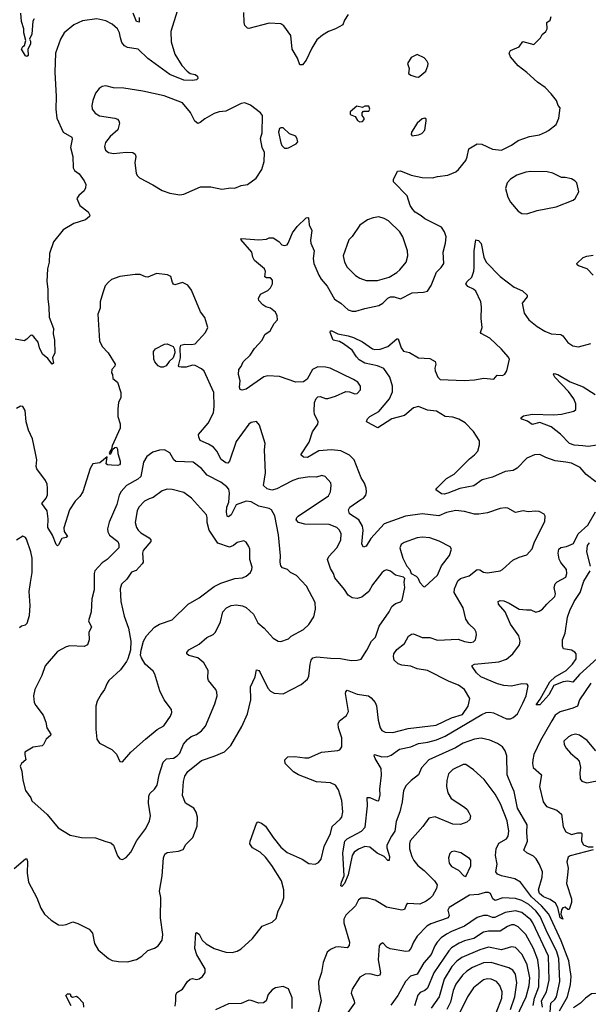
# Model space of a CAD drawing. Extents: x 2057697 to 2160550, y 827490 to 1016834.
# Tile 205 of 256: x 2066210 to 2070666, y 920447 to 928167. Entities that reach past the tile are written whole.
import ezdxf

# ---------------------------------------------------------------- set-up
doc = ezdxf.new("R2010")
doc.units = 0

msp = doc.modelspace()

# ---------------------------------------------------------------- linework, layer by layer
at = {"layer": '0CON20XD'}
for points in [[(2067444.2, 928235), (2067393.1, 928075), (2067396.5, 927995), (2067425, 927898), (2067479.4, 927809.4), (2067523, 927763), (2067546.5, 927746.5), (2067585, 927737.7), (2067604.4, 927725), (2067605.5, 927705), (2067595, 927696.7), (2067565, 927689.6), (2067495, 927692.4), (2067385, 927736.6), (2067212.6, 927862.6), (2067137, 927937), (2067055, 927950), (2067031.6, 927961.6), (2067008.9, 927988.9), (2066998.5, 928025), (2066992.5, 928065), (2066975, 928096), (2066935, 928132), (2066885, 928158.8), (2066815, 928174), (2066702.1, 928157.9), (2066633.4, 928126.6), (2066558, 928065), (2066529.2, 928015), (2066489.2, 927905), (2066485.6, 927755), (2066495.7, 927565), (2066492.5, 927465), (2066500.6, 927395), (2066550, 927285), (2066618, 927245), (2066621.7, 927231.7), (2066608.6, 927165), (2066625.7, 927095), (2066627.5, 927005), (2066638.8, 926985), (2066675, 926958.8), (2066716.2, 926905), (2066728.8, 926875), (2066725, 926850), (2066714.1, 926825.9), (2066672.3, 926787.7), (2066657.5, 926765), (2066680.8, 926710.8), (2066745, 926660), (2066760, 926635), (2066757.5, 926625), (2066725, 926598.8), (2066635, 926568.8), (2066551.4, 926518.6), (2066475, 926426.7), (2066444.3, 926335), (2066441.1, 926265), (2066426.9, 926215), (2066422.2, 926115), (2066431.4, 926055), (2066429.4, 925975), (2066438.6, 925915), (2066441.4, 925835), (2066474.2, 925745), (2066472.9, 925705), (2066482, 925655), (2066483.8, 925555), (2066467.5, 925515), (2066475.8, 925474.2), (2066465, 925467.5), (2066430, 925510), (2066388.8, 925545), (2066364.2, 925595), (2066355, 925637.5), (2066321.7, 925681.7), (2066305, 925692.5), (2066295, 925690), (2066265, 925661.2), (2066245, 925650), (2066175, 925661.2)], [(2066323.8, 928175), (2066313.8, 928155), (2066304.2, 928055), (2066287.5, 928015), (2066295, 928000), (2066295.6, 927975), (2066273.3, 927935), (2066275, 927887.5), (2066265, 927878.8), (2066255, 927884), (2066224, 927935), (2066233.9, 927956.1), (2066246.2, 927963.8), (2066257.5, 928005), (2066243.3, 928065), (2066243.3, 928095), (2066223.4, 928153.4), (2066217.5, 928217.5)], [(2067145.8, 928184.2), (2067145, 928147.5), (2067125, 928153.8), (2067098.3, 928218.3)], [(2070015, 924340), (2069975, 924334), (2069875, 924301.4), (2069809.1, 924290.9), (2069775, 924289.4), (2069695, 924312.2), (2069628, 924318), (2069555, 924303.8), (2069495, 924277.1), (2069365, 924293.5), (2069234.3, 924275.7), (2069064.8, 924215.2), (2068961.3, 924098.7), (2068925, 924040), (2068905, 924031.2), (2068892.2, 924055), (2068902.1, 924165), (2068896.7, 924196.7), (2068866.9, 924246.9), (2068795, 924294), (2068786, 924325), (2068796.7, 924345), (2068883.8, 924405), (2068903.4, 924416.6), (2068921.7, 924438.3), (2068928.6, 924465), (2068925.7, 924495), (2068912.6, 924532.6), (2068886.9, 924575), (2068831.2, 924715), (2068795, 924752), (2068727.2, 924787.2), (2068653.9, 924793.9), (2068554.2, 924785.8), (2068465, 924735.7), (2068435, 924736.7), (2068414.2, 924755), (2068479.5, 924855), (2068505, 924936.7), (2068546, 924995), (2068548, 925015), (2068520, 925075), (2068518, 925095), (2068520, 925165), (2068532.7, 925197.3), (2068545, 925210), (2068565, 925213.8), (2068605, 925196.2), (2068625, 925196.2), (2068685, 925216), (2068765, 925252.5), (2068795, 925250), (2068835, 925234), (2068855, 925236.2), (2068881.2, 925265), (2068880, 925295), (2068860, 925325), (2068825.6, 925345.6), (2068643.3, 925435), (2068605, 925443.1), (2068545, 925444.3), (2068505, 925424), (2068462.5, 925347.5), (2068435, 925328), (2068375, 925324.3), (2068245, 925370.8), (2068155, 925374.3), (2068123.6, 925366.4), (2067985, 925270.8), (2067953.6, 925263.6), (2067936.7, 925266.7), (2067932.5, 925285), (2067938, 925335), (2067924.2, 925384.2), (2067926.7, 925425), (2067945, 925447.5), (2067962, 925485), (2068015, 925536), (2068050.9, 925589.1), (2068111.2, 925655), (2068131.7, 925698.3), (2068172.3, 925727.7), (2068204.2, 925785.8), (2068228.8, 925815), (2068227.5, 925845), (2068214, 925875), (2068174.3, 925904.3), (2068137.5, 925915), (2068115, 925931.2), (2068083.8, 925965), (2068081.7, 925981.7), (2068096, 926015), (2068153.8, 926045), (2068176, 926065), (2068190, 926095), (2068192, 926125), (2068175, 926143.8), (2068143.6, 926143.6), (2068131.2, 926151.2), (2068136.4, 926193.6), (2068128.8, 926215), (2068049.7, 926279.7), (2068037.5, 926305), (2068030, 926345), (2067943.3, 926445), (2067947.5, 926452.5), (2068085, 926440), (2068145, 926446.2), (2068165, 926456.2), (2068195, 926456.2), (2068239.3, 926429.3), (2068265, 926403.3), (2068285, 926396.7), (2068305, 926403.3), (2068313.3, 926415), (2068348.8, 926495), (2068385, 926546.7), (2068455, 926612.5), (2068467, 926617), (2068472.5, 926612.5), (2068477.7, 926557.7), (2068500, 926515), (2068487.7, 926437.7), (2068491.2, 926415), (2068518, 926355), (2068510, 926295), (2068515.8, 926255), (2068554, 926164), (2068571.9, 926131.9), (2068618.7, 926078.7), (2068677.5, 925975), (2068725.7, 925945), (2068785, 925891.5), (2068815, 925881.5), (2068845, 925881.1), (2068915, 925903.1), (2069025, 925926.9), (2069055, 925944.2), (2069094.3, 925985), (2069115, 925995.5), (2069143.7, 925993.7), (2069195, 925977.8), (2069285, 926024.4), (2069375, 926032), (2069405, 926040), (2069435.6, 926084.4), (2069475, 926188.8), (2069512, 926225), (2069532.5, 926255), (2069528.1, 926345), (2069546.9, 926415), (2069551.4, 926465), (2069539.4, 926505), (2069515, 926540.8), (2069386, 926606), (2069355, 926628.9), (2069309.1, 926659.1), (2069290.1, 926680.1), (2069270.8, 926710.8), (2069245.6, 926785), (2069138.8, 926895), (2069138.8, 926915), (2069171.2, 926978.8), (2069195, 926982.5), (2069277.6, 926947.6), (2069365, 926930), (2069445, 926927.5), (2069485, 926938.6), (2069565, 926948), (2069627.5, 926975), (2069648.3, 926991.7), (2069705, 927062.5), (2069717, 927093), (2069728.8, 927155), (2069795, 927194.3), (2069832.1, 927192.1), (2069915, 927151.2), (2069985, 927143.8), (2070065, 927183.8), (2070115, 927220), (2070205, 927252.5), (2070282.5, 927265), (2070330, 927285), (2070355, 927297.5), (2070414.4, 927345.6), (2070436, 927395), (2070446, 927475), (2070430, 927495), (2070415.8, 927535), (2070375.8, 927585), (2070328, 927635), (2070266.6, 927676.6), (2070185, 927754.2), (2070116.2, 927805), (2070056, 927875), (2070046, 927905), (2070055, 927926.2), (2070123.3, 927955), (2070153.3, 927996.7), (2070238, 927972), (2070292.5, 928025), (2070305, 928050), (2070332.5, 928075), (2070342.5, 928095), (2070340, 928145), (2070365.8, 928164.2), (2070373.6, 928193.6)], [(2068785, 928207.5), (2068755.8, 928164.2), (2068742.5, 928127.5), (2068684.3, 928095.7), (2068630, 928075), (2068583.2, 928046.8), (2068539.4, 928010.6), (2068499.2, 927945), (2068455, 927848.8), (2068425.8, 927814.2), (2068405, 927813.3), (2068385.6, 927865.6), (2068344.2, 927935), (2068335, 928043.3), (2068279.5, 928119.5), (2068255, 928133.8), (2068165, 928140.8), (2068005, 928097.5), (2067995, 928100), (2067975, 928122.5), (2067968, 928145), (2067965.5, 928224.5)], [(2069335, 927716.7), (2069345, 927723.3), (2069393.8, 927765), (2069408.8, 927805), (2069410, 927825), (2069401.2, 927845), (2069378.8, 927868.8), (2069325, 927894), (2069278.3, 927871.7), (2069250, 927825), (2069262.5, 927785), (2069257.5, 927745), (2069275, 927732.5), (2069315, 927718.8), (2069335, 927716.7)], [(2067465, 926794.4), (2067495, 926800), (2067627, 926857), (2067707.9, 926857.9), (2067795, 926838), (2067865, 926848), (2067895, 926846.2), (2067945, 926866.7), (2067995, 926873.8), (2068064.1, 926925.9), (2068107.7, 926992.3), (2068126.2, 927055), (2068128.8, 927125), (2068108.8, 927165), (2068096.2, 927235), (2068108.8, 927281.2), (2068112.5, 927415), (2068097.7, 927437.7), (2068018.3, 927498.3), (2067975, 927514.2), (2067945, 927510), (2067825, 927450.8), (2067774.1, 927444.1), (2067735, 927431.4), (2067660.5, 927389.5), (2067625, 927360), (2067605, 927354.2), (2067582.8, 927372.8), (2067548.9, 927438.9), (2067485, 927515.7), (2067341.1, 927571.1), (2067175, 927608.1), (2067025, 927630.6), (2066945, 927632.5), (2066885, 927648), (2066855, 927643.8), (2066833, 927627), (2066805, 927590), (2066781.9, 927535), (2066774.2, 927495), (2066778, 927465), (2066800, 927435), (2066834.6, 927414.6), (2066955, 927395.6), (2066975, 927387.5), (2066985.7, 927375), (2066991.1, 927355), (2066978.1, 927305), (2066918.8, 927251.2), (2066883.3, 927205), (2066874.3, 927174.3), (2066880.8, 927145), (2066905.5, 927125.5), (2066945, 927117.5), (2067045, 927129.4), (2067097.5, 927125), (2067114.1, 927114.1), (2067120, 927095), (2067111.9, 927045), (2067122, 926965), (2067130.8, 926945), (2067148.3, 926928.3), (2067253.4, 926873.4), (2067325, 926828.1), (2067385, 926808.1), (2067465, 926794.4)], [(2068875, 927367.5), (2068895, 927370), (2068910, 927385), (2068910, 927395), (2068892.5, 927415), (2068892.5, 927437.5), (2068905, 927450), (2068945, 927450), (2068952.5, 927465), (2068945, 927490), (2068915, 927490), (2068895, 927480), (2068850.7, 927489.3), (2068800, 927445), (2068800, 927425), (2068838.3, 927408.3), (2068857, 927377), (2068875, 927367.5)], [(2069285, 927257.5), (2069335, 927264), (2069362.5, 927275), (2069385, 927300), (2069396, 927375), (2069395, 927387.5), (2069385, 927396.2), (2069365, 927391.2), (2069323.9, 927356.1), (2069280, 927285), (2069277, 927267), (2069285, 927257.5)], [(2068305, 927158.8), (2068315, 927163.8), (2068377.5, 927195), (2068389.3, 927210.7), (2068385, 927230), (2068373, 927253), (2068325, 927273.3), (2068275, 927320), (2068255, 927320), (2068246.4, 927313.6), (2068238, 927285), (2068255, 927202.5), (2068265, 927180), (2068285, 927161.2), (2068305, 927158.8)], [(2070185, 926644), (2070265, 926670), (2070415, 926700), (2070548.3, 926751.7), (2070562.5, 926765), (2070591.7, 926818.3), (2070575, 926887.5), (2070560, 926905), (2070535, 926918.8), (2070485, 926931.2), (2070455, 926930), (2070387.5, 926965), (2070344.1, 926974.1), (2070215, 926977.1), (2070175, 926971.4), (2070105, 926947.8), (2070055, 926917.1), (2070030.7, 926889.3), (2070017.5, 926845), (2070034, 926775), (2070055, 926736.7), (2070115, 926666.2), (2070145, 926648.8), (2070185, 926644)], [(2068925, 926122.9), (2069015, 926123.6), (2069105, 926149.5), (2069165, 926185.6), (2069188.6, 926205), (2069238.6, 926265), (2069250.6, 926315), (2069248.1, 926355), (2069213.1, 926465), (2069188.6, 926505), (2069098.9, 926588.9), (2069065, 926609.2), (2069025, 926621.2), (2068980, 926615), (2068935, 926599.2), (2068876.2, 926555), (2068815, 926468), (2068788.7, 926441.3), (2068744.4, 926315), (2068755.4, 926265.4), (2068776.9, 926226.9), (2068840.9, 926160.9), (2068875, 926140.6), (2068925, 926122.9)], [(2070723.9, 924543.9), (2070650.3, 924600.3), (2070602.5, 924655), (2070535, 924689.4), (2070490.9, 924699.1), (2070405, 924708.1), (2070333.2, 924733.2), (2070285, 924758), (2070245, 924756), (2070185, 924728), (2070109.5, 924650.5), (2070076.6, 924633.4), (2070015, 924624.5), (2069915, 924580.3), (2069835, 924558.7), (2069768.8, 924511.2), (2069658, 924492), (2069565, 924455.7), (2069535, 924447.5), (2069515, 924450), (2069471.7, 924481.7), (2069477.5, 924495), (2069555, 924569.2), (2069614.2, 924605), (2069735, 924724.3), (2069775, 924754.3), (2069800, 924785), (2069813.6, 924833.6), (2069812, 924865), (2069767.1, 924937.1), (2069700, 925005), (2069652.5, 925035), (2069605, 925050.4), (2069545, 925057.1), (2069475, 925096.5), (2069406.4, 925106.4), (2069335, 925133.6), (2069295, 925123.6), (2069225, 925062.9), (2069125, 925037.3), (2069016.4, 924966.4), (2068931.7, 925011.7), (2068927.5, 925017.5), (2068935, 925036.7), (2068955, 925056), (2069025, 925095.8), (2069106.9, 925195), (2069131.5, 925248.5), (2069130.8, 925295), (2069111.3, 925365), (2069062.9, 925432.9), (2069015, 925454.2), (2068915.7, 925475), (2068870.4, 925500.4), (2068849.4, 925525), (2068815.5, 925575.5), (2068746.9, 925626.9), (2068715, 925644), (2068667.5, 925655), (2068644, 925715), (2068645, 925727.5), (2068655, 925728), (2068703, 925703), (2068785, 925688.9), (2068825, 925675.5), (2068895, 925640.5), (2068975, 925586.2), (2068992.3, 925582.3), (2069035, 925584), (2069095, 925604.2), (2069165, 925666.2), (2069175, 925666.2), (2069198.1, 925595), (2069217.9, 925567.9), (2069265, 925557.5), (2069335, 925516), (2069425, 925511.2), (2069465, 925486.2), (2069472, 925465), (2069462.9, 925435), (2069465.6, 925415), (2069485.6, 925365), (2069505, 925345.5), (2069692.8, 925337.2), (2069775, 925342.2), (2069846.8, 925356.8), (2069925, 925347.5), (2069950.5, 925379.5), (2069993.6, 925376.4), (2070013, 925387), (2070026.7, 925415), (2070048, 925505), (2070038.8, 925525), (2069985.8, 925585), (2069895, 925670.8), (2069825.8, 925705.8), (2069822, 925715), (2069833.3, 925755), (2069825.4, 925825), (2069829.1, 925915), (2069824.6, 925955), (2069785, 926038.8), (2069766.7, 926055), (2069721.2, 926075), (2069706, 926095), (2069717.5, 926115), (2069752.4, 926147.6), (2069767.5, 926195), (2069772.5, 926225), (2069771.4, 926355), (2069785, 926440), (2069805, 926436.7), (2069825, 926413.3), (2069846.9, 926305), (2069864.4, 926265), (2069974.6, 926154.6), (2070085, 926068.8), (2070150.5, 926040.5), (2070186.1, 926006.1), (2070187.5, 925995), (2070148.8, 925945), (2070164, 925865), (2070200, 925815), (2070265, 925761.4), (2070325, 925725.7), (2070375, 925704.3), (2070449.7, 925699.7), (2070465, 925688.8), (2070504.2, 925635), (2070545, 925610), (2070587.9, 925602.1), (2070685, 925627.5)], [(2070705, 926163.3), (2070656.7, 926215), (2070588.3, 926238.3), (2070577.5, 926245), (2070576.7, 926255), (2070625, 926302), (2070655, 926314.2), (2070705, 926320)], [(2066165, 921512.9), (2066255, 921588.8), (2066265, 921587.5), (2066270.8, 921565), (2066268.6, 921475), (2066278.6, 921405), (2066345, 921282.5), (2066375, 921200), (2066404, 921155), (2066455, 921106), (2066515, 921071.2), (2066545, 921066.2), (2066575, 921072), (2066625.7, 921094.3), (2066665, 921081.2), (2066754.5, 921035), (2066781.4, 921005), (2066796.9, 920925), (2066824.2, 920875), (2066905, 920806), (2066935, 920791.4), (2066985, 920781.4), (2067055, 920780.8), (2067125, 920797.5), (2067166.2, 920823.8), (2067215, 920868.8), (2067265, 920886.7), (2067294.3, 920905.7), (2067325, 920950), (2067332.2, 920995), (2067314.4, 921125), (2067315.6, 921285), (2067305.8, 921335), (2067325.7, 921455), (2067336.4, 921596.4), (2067348, 921625), (2067365, 921637.1), (2067455, 921648), (2067489.5, 921660.5), (2067510.7, 921699.3), (2067566.2, 921755), (2067601.2, 921845), (2067603.8, 921915), (2067593.9, 921953.9), (2067573.3, 921985), (2067509.4, 922025), (2067485.6, 922085), (2067493.1, 922195), (2067503.3, 922235), (2067528, 922272), (2067635, 922358.1), (2067735, 922392), (2067813.6, 922426.4), (2067864.3, 922475.7), (2067950.8, 922625), (2067994.4, 922725.6), (2068020.5, 922835), (2068019.2, 922935), (2068055.7, 923014.3), (2068065, 923070), (2068085, 923063.8), (2068095, 923048.8), (2068155, 922925.7), (2068175, 922901.1), (2068205, 922887.5), (2068275, 922880.8), (2068415.7, 922954.3), (2068464.1, 922995.9), (2068475, 923020), (2068485.6, 923115), (2068495, 923146.2), (2068507, 923163), (2068538.5, 923171.5), (2068645, 923160), (2068725, 923159.6), (2068807, 923143), (2068855.7, 923144.3), (2068885.8, 923154.2), (2068931.2, 923225), (2068965.9, 923294.1), (2068998, 923325), (2069027.3, 923412.7), (2069106, 923525), (2069126.7, 923565), (2069155, 923588.8), (2069195, 923604), (2069205.8, 923615), (2069229.2, 923715), (2069223.6, 923756.4), (2069227, 923787), (2069216.4, 923796.4), (2069155, 923812), (2069115, 923842), (2069085, 923853.3), (2069065, 923846.7), (2069048.8, 923831.2), (2068973.8, 923735), (2068945, 923683.3), (2068891.2, 923638.8), (2068855, 923630), (2068815, 923634.5), (2068784.5, 923655), (2068755, 923700), (2068679.7, 923789.7), (2068669.2, 923825), (2068645.7, 923865), (2068622.5, 923935), (2068631.2, 923958.8), (2068694.6, 924025), (2068725.6, 924085), (2068728.5, 924135), (2068715.6, 924165), (2068694.2, 924185), (2068635, 924209.6), (2068445, 924212.1), (2068393.8, 924225), (2068375.7, 924245), (2068380.6, 924265), (2068391.4, 924275), (2068629.4, 924435), (2068646.7, 924465), (2068651.4, 924515), (2068647.5, 924535), (2068604.3, 924584.3), (2068577.7, 924592.3), (2068535, 924579.6), (2068483.6, 924583.6), (2068395, 924570.8), (2068350.8, 924555), (2068274.8, 924515.2), (2068225, 924488), (2068185, 924477.5), (2068148, 924488), (2068121.4, 924515), (2068136.7, 924613.3), (2068127.5, 924795), (2068134.3, 924845), (2068088.8, 924988.8), (2068065.9, 925015.9), (2068025, 925008), (2068004.5, 924995.5), (2067905, 924860), (2067854.4, 924705.6), (2067840, 924690), (2067825, 924691.4), (2067788, 924718), (2067754.5, 924785), (2067727.8, 924815), (2067689.4, 924839.4), (2067625, 924867.8), (2067612.7, 924895), (2067611.2, 924915), (2067685.4, 925004.6), (2067727.5, 925085), (2067734.6, 925135.4), (2067730, 925245), (2067655, 925410.8), (2067635, 925429.2), (2067583.9, 925456.1), (2067565, 925458), (2067515, 925443.8), (2067475, 925442.5), (2067460, 925445), (2067453.8, 925453.8), (2067470.5, 925515), (2067468.5, 925595), (2067473.7, 925616.3), (2067505, 925623.1), (2067555, 925620), (2067585, 925625.6), (2067665.7, 925714.3), (2067684, 925755), (2067661.7, 925831.7), (2067626.4, 925876.4), (2067555, 926047.5), (2067527.5, 926085), (2067485, 926106.7), (2067425, 926087.5), (2067415, 926092.5), (2067406.1, 926106.1), (2067394.6, 926154.6), (2067367.1, 926167.1), (2067282.7, 926177.3), (2067215, 926148), (2067195, 926150), (2067155, 926170), (2067115, 926168.8), (2066995, 926154.2), (2066928.8, 926131.2), (2066905, 926110), (2066880.3, 926079.7), (2066860.8, 926025), (2066839.2, 925955), (2066840.8, 925905), (2066822.3, 925857.7), (2066835, 925650), (2066856.7, 925605), (2066902.5, 925555), (2066957.5, 925465), (2066955, 925450), (2066932.5, 925425), (2066928.3, 925398.3), (2066937.5, 925385), (2066940, 925355), (2066976.7, 925325), (2067003, 925243), (2067002.5, 925205), (2066984.2, 925165.8), (2066977.5, 925115), (2066980, 925055), (2066997.3, 924997.3), (2066995.8, 924965), (2066935, 924826.7), (2066929.3, 924800.7), (2066911.7, 924771.7), (2066915, 924760), (2066925, 924762.5), (2066940.7, 924799.3), (2066955, 924812.5), (2066967.5, 924815), (2066975, 924800), (2066977.5, 924765), (2066996, 924705), (2066996.7, 924685), (2066993, 924677), (2066978.3, 924671.7), (2066930, 924675), (2066896.7, 924676.7), (2066887.5, 924685), (2066895, 924740), (2066837.7, 924692.3), (2066782.5, 924685), (2066762.7, 924647.3), (2066705.5, 924464.5), (2066681.7, 924428.3), (2066645, 924391.2), (2066600.8, 924325), (2066556.1, 924183.9), (2066558.8, 924155), (2066583.3, 924115), (2066573.9, 924106.1), (2066540.8, 924099.2), (2066515, 924050), (2066505, 924042.5), (2066495, 924052.5), (2066467.5, 924125), (2066431.4, 924185), (2066433, 924253), (2066426, 924315), (2066383.8, 924375), (2066416, 924415), (2066428.8, 924441.2), (2066428.6, 924495), (2066424.2, 924524.2), (2066410.8, 924555), (2066344.4, 924645), (2066339.4, 924665), (2066344.1, 924715.9), (2066332.7, 924767.3), (2066310, 924880), (2066279.1, 924949.1), (2066259.2, 925015), (2066252.3, 925102.3), (2066233.6, 925133.6), (2066215, 925136.2), (2066185, 925118.8)], [(2067335, 925443.8), (2067315, 925444), (2067295, 925453.8), (2067268.8, 925485), (2067260, 925505), (2067258, 925565), (2067275, 925586), (2067345, 925624.2), (2067365, 925625.6), (2067411.2, 925605), (2067423.8, 925585), (2067426.2, 925555), (2067412.5, 925515), (2067382, 925488), (2067356.4, 925453.6), (2067335, 925443.8)], [(2070805, 924842.5), (2070665, 924821.2), (2070622.5, 924825), (2070555, 924830), (2070518.1, 924845), (2070448.7, 924918.7), (2070374.7, 924974.7), (2070285, 925008.1), (2070225, 924994.4), (2070189.5, 925019.5), (2070143.9, 925033.9), (2070137.5, 925045), (2070158.3, 925061.7), (2070226.4, 925073.6), (2070395, 925068.5), (2070455, 925074.5), (2070552.1, 925097.9), (2070568.6, 925111.4), (2070568.6, 925155), (2070553.1, 925195), (2070510.9, 925250.9), (2070404, 925365), (2070393.8, 925385), (2070397.5, 925392.5), (2070426.7, 925385), (2070525, 925327.5), (2070625, 925287.8), (2070718.9, 925228.9)], [(2067015, 921583.3), (2067045, 921597.5), (2067080.7, 921639.3), (2067128.9, 921731.1), (2067199.4, 921825), (2067228.1, 921885), (2067235.6, 921925), (2067219.6, 922025), (2067221.9, 922078.1), (2067230.8, 922099.2), (2067266.9, 922135), (2067285.9, 922164.1), (2067302.5, 922245), (2067335, 922345.7), (2067359.1, 922370.9), (2067415, 922377.5), (2067444.3, 922395), (2067465, 922416), (2067494.6, 922485.4), (2067525, 922522.9), (2067553.8, 922546.2), (2067595, 922562.9), (2067635, 922590.8), (2067665, 922628.8), (2067738.3, 922801.7), (2067756.9, 922865), (2067754.3, 922895), (2067745.5, 922915.5), (2067690.6, 922985), (2067683.3, 923005), (2067687.1, 923065), (2067653.6, 923125), (2067605, 923162.7), (2067535, 923181.9), (2067520, 923195), (2067520, 923205), (2067535, 923225.5), (2067615, 923271.4), (2067675, 923322.5), (2067725, 923346), (2067745, 923364), (2067783.1, 923445), (2067802.5, 923525), (2067830, 923555), (2067867.1, 923572.9), (2067905, 923580), (2067955, 923571.5), (2067985, 923559.4), (2068040.8, 923505), (2068075, 923439.2), (2068125.4, 923395.4), (2068195, 923318.8), (2068235, 923293.8), (2068255, 923291.2), (2068315, 923313.8), (2068337.7, 923332.3), (2068433.3, 923385), (2068476.7, 923425), (2068513.8, 923485), (2068528.8, 923545), (2068525, 923596.7), (2068456.5, 923725), (2068379.7, 923809.7), (2068332.7, 923832.7), (2068307.5, 923855), (2068270.3, 923870.3), (2068256, 923885), (2068250.6, 923915), (2068253.9, 923963.9), (2068237, 924127), (2068207.9, 924277.9), (2068183.9, 924323.9), (2068164.1, 924334.1), (2068085, 924352.7), (2068025, 924387.1), (2067985, 924392.3), (2067907.2, 924362.8), (2067867.8, 924285), (2067845, 924269.4), (2067835, 924274), (2067830, 924305), (2067834, 924346), (2067847.5, 924385), (2067852.9, 924455), (2067848, 924485), (2067834, 924505), (2067785, 924541.1), (2067678.1, 924595), (2067635, 924647.1), (2067568.5, 924698.5), (2067433.5, 924703.5), (2067416.7, 924716.7), (2067385, 924771.2), (2067345, 924794), (2067305, 924792.5), (2067253.4, 924776.6), (2067205, 924742), (2067181.1, 924698.9), (2067160, 924585), (2067136.4, 924565), (2067047.8, 924515), (2067005, 924466.9), (2066989.6, 924440.4), (2066971.5, 924365), (2066911.7, 924228.3), (2066898.5, 924175), (2066901.1, 924151.1), (2066914.4, 924125), (2066978.1, 924075), (2066985.5, 924055), (2066985.6, 924025), (2066895, 923934.3), (2066855, 923909.2), (2066798.6, 923845), (2066792.5, 923825), (2066794.2, 923695.8), (2066774.2, 923625), (2066769.2, 923525), (2066750, 923455), (2066773.3, 923405), (2066752, 923365), (2066754, 923305), (2066741.2, 923265), (2066715, 923252.5), (2066602.1, 923257.9), (2066575, 923250.8), (2066506.1, 923213.9), (2066410.3, 923099.7), (2066384, 923025), (2066329.2, 922915), (2066318, 922865), (2066324.2, 922814.2), (2066335, 922790), (2066393.3, 922715), (2066415, 922660), (2066421.2, 922615), (2066453.3, 922565), (2066450, 922555), (2066416, 922525), (2066396.7, 922483.3), (2066385.8, 922474.2), (2066315, 922463.8), (2066251.2, 922425), (2066249.2, 922405), (2066257.3, 922362.7), (2066223.3, 922335), (2066213.8, 922315), (2066226.7, 922275), (2066234.2, 922204.2), (2066254.1, 922124.1), (2066296.7, 922065), (2066305, 922042.5), (2066425.4, 921935.4), (2066510.9, 921830.9), (2066605, 921772.5), (2066694.4, 921754.4), (2066805, 921753.1), (2066885, 921722.5), (2066925, 921713.8), (2066946, 921695), (2066975, 921610), (2066995, 921586.7), (2067015, 921583.3)], [(2067015, 922349.2), (2067081.2, 922425), (2067194.4, 922525.6), (2067287, 922603), (2067339.7, 922630.3), (2067391.4, 922705), (2067402, 922735), (2067398.3, 922758.3), (2067341.5, 922835), (2067307.5, 922905), (2067270, 923035), (2067255, 923058), (2067193.6, 923113.6), (2067163.4, 923163.4), (2067157.5, 923185), (2067160.8, 923225), (2067180.8, 923295), (2067204.5, 923335.5), (2067266.2, 923405), (2067305, 923427.5), (2067405, 923462.5), (2067530, 923585), (2067615.5, 923634.5), (2067735, 923722), (2067785, 923748), (2067895, 923785.6), (2067955, 923790), (2067985.7, 923804.3), (2068018.3, 923831.7), (2068030, 923855), (2068031.2, 923875), (2068014.4, 923935), (2068013.1, 924015), (2068006.3, 924036.3), (2067985, 924070), (2067965, 924080), (2067915, 924068.6), (2067885, 924044.2), (2067855, 924030.8), (2067762.7, 924062.7), (2067693.8, 924165), (2067678.1, 924225), (2067680, 924265), (2067674, 924285), (2067555, 924416.9), (2067495, 924460), (2067405, 924484.3), (2067365, 924485.7), (2067325, 924472), (2067255, 924420), (2067225, 924410.6), (2067188, 924392), (2067144.3, 924345), (2067131.1, 924315), (2067115.7, 924225), (2067125.7, 924185), (2067137.5, 924165), (2067158.8, 924145), (2067225.4, 924105.4), (2067237.6, 924087.6), (2067237.8, 924075), (2067177.8, 924005), (2067172.2, 923985), (2067176.7, 923915), (2067170, 923900), (2067122.3, 923847.7), (2067085, 923836.2), (2067048.3, 923781.7), (2067008.3, 923741.7), (2066997.1, 923705), (2067002.5, 923605), (2067029.3, 923489.3), (2067061.4, 923395), (2067081.2, 923295), (2067078, 923225), (2067058, 923155), (2067046.3, 923133.7), (2066999.7, 923070.3), (2066908.8, 922985), (2066894, 922965), (2066874.3, 922915), (2066848.3, 922878.3), (2066818, 922825), (2066807.5, 922785), (2066807.1, 922605), (2066814.2, 922525), (2066834.5, 922494.5), (2066931.2, 922445), (2066968, 922408), (2066995, 922350), (2067015, 922349.2)], [(2067427, 920433), (2067434, 920475), (2067432.7, 920517.3), (2067441.4, 920538.6), (2067485, 920566.7), (2067525.4, 920624.6), (2067545, 920642.9), (2067565, 920648.2), (2067595, 920642.2), (2067615, 920645.6), (2067642.9, 920665), (2067662.4, 920697.6), (2067661.9, 920725), (2067597.1, 920835), (2067581.9, 920885), (2067590, 921005), (2067595, 921010), (2067615, 920996.2), (2067639.3, 920949.3), (2067671.1, 920921.1), (2067735, 920884.3), (2067825.8, 920855.8), (2067875, 920852.5), (2067915, 920864.4), (2067945, 920882.5), (2068035, 920962.8), (2068110.6, 921059.4), (2068188.7, 921091.3), (2068219.6, 921120.4), (2068235, 921180), (2068264.5, 921235.5), (2068278.6, 921281.4), (2068278.8, 921345), (2068262.5, 921415), (2068185.6, 921535.6), (2068135, 921601.5), (2068095, 921639.6), (2068033.2, 921673.2), (2068014.2, 921705), (2068015.7, 921725), (2068064.3, 921865.7), (2068075, 921878), (2068105, 921866.7), (2068136.9, 921845), (2068195, 921754), (2068255, 921678.2), (2068305, 921638.2), (2068424.6, 921584.6), (2068475, 921551.4), (2068525, 921545.8), (2068551.3, 921558.7), (2068571.1, 921585), (2068594.6, 921685), (2068645.4, 921785), (2068658.1, 921841.9), (2068721.9, 921898.1), (2068733.3, 921915), (2068740.9, 921955), (2068733.4, 922045), (2068707.9, 922127.9), (2068683.5, 922165), (2068645, 922183.8), (2068535, 922192), (2068395, 922247.5), (2068355, 922270.6), (2068291.2, 922335), (2068286.7, 922365), (2068311.7, 922388.3), (2068365, 922390.6), (2068445, 922378.5), (2068475, 922380), (2068575, 922423.6), (2068703.9, 922436.1), (2068717.7, 922442.3), (2068733.3, 922465), (2068733.9, 922536.1), (2068708.9, 922615), (2068706.7, 922645), (2068715, 922670), (2068769.6, 922710.4), (2068787.6, 922742.4), (2068764.3, 922885), (2068765, 922897.5), (2068775, 922911.2), (2068855, 922879.5), (2068942.5, 922865), (2068965, 922848.8), (2068994.3, 922814.3), (2069006.8, 922786.8), (2069019.4, 922675), (2069034.4, 922615), (2069048.8, 922595), (2069075, 922580.8), (2069135, 922578.6), (2069255, 922609.5), (2069474.6, 922634.6), (2069595, 922693.3), (2069680.2, 922719.8), (2069725.6, 922785), (2069736.2, 922845), (2069696, 922915), (2069648.3, 922948.3), (2069575, 922977.5), (2069405, 923064.3), (2069325, 923077.5), (2069275, 923098.9), (2069205, 923105.6), (2069175, 923115.6), (2069145.3, 923145.3), (2069138.8, 923175), (2069142.1, 923195), (2069165, 923228.9), (2069224.3, 923275), (2069256.6, 923333.4), (2069280.3, 923349.7), (2069295, 923350.8), (2069365, 923321.9), (2069425, 923322.9), (2069485, 923303.1), (2069645, 923310), (2069695, 923291.2), (2069742.7, 923282.7), (2069765, 923289.2), (2069782.5, 923305), (2069790.8, 923345), (2069786.2, 923363.8), (2069775.6, 923385.6), (2069729.7, 923429.7), (2069705.8, 923465.8), (2069685.6, 923555), (2069615.5, 923675), (2069617.7, 923705), (2069642.9, 923767.1), (2069665, 923786.4), (2069733.3, 923806.7), (2069795, 923855.7), (2069815, 923854), (2069845, 923836), (2069875, 923829.2), (2069975, 923845.8), (2069994.3, 923855.7), (2070075, 923928.8), (2070125, 923954.2), (2070185, 923970), (2070225, 924018.8), (2070240.5, 924065), (2070324, 924235), (2070326.7, 924275), (2070320.7, 924290.7), (2070280.5, 924310.5), (2070255, 924314), (2070195, 924307.5), (2070155, 924315.7), (2070095, 924304.3), (2070035, 924336.2), (2070015, 924340)], [(2070705, 921658.6), (2070525, 921610.8), (2070508.8, 921601.2), (2070498.1, 921565), (2070507.3, 921515), (2070505.5, 921485), (2070495.8, 921395), (2070533.8, 921275), (2070533.6, 921246.4), (2070515, 921190), (2070505, 921190), (2070485, 921208.8), (2070466.4, 921203.6), (2070455, 921187.5), (2070450, 921155), (2070466.7, 921113.3), (2070445, 921126.2), (2070426.7, 921205), (2070408.9, 921238.9), (2070367.8, 921267.8), (2070315, 921288.5), (2070282.7, 921315), (2070275.4, 921345), (2070305.3, 921444.7), (2070307.3, 921485), (2070284.1, 921544.1), (2070258, 921588), (2070237.4, 921607.4), (2070184, 921635), (2070160.8, 921655), (2070190, 921725), (2070183.4, 921793.4), (2070186.8, 921855), (2070109.7, 921985), (2070083.6, 922115), (2070065, 922163.3), (2070030.4, 922245), (2070026.5, 922395), (2070013.1, 922435), (2069994.4, 922465), (2069955, 922492.1), (2069895, 922518.9), (2069825, 922534.6), (2069775, 922527.1), (2069685, 922495.8), (2069625, 922458.8), (2069415, 922364.6), (2069358.5, 922301.5), (2069334.2, 922245), (2069277.2, 922202.8), (2069238.5, 922161.5), (2069217.9, 922122.1), (2069207.6, 922035), (2069187.9, 921955), (2069159.8, 921880.2), (2069149.6, 921805), (2069124.2, 921765), (2069085.8, 921695), (2069085.8, 921675), (2069107.5, 921605), (2069106.4, 921573.6), (2069093.8, 921575), (2069065.5, 921605.5), (2069012.2, 921632.2), (2068955, 921679.2), (2068915, 921684), (2068865, 921664), (2068831.4, 921638.6), (2068814, 921615), (2068785, 921463.3), (2068755, 921394.2), (2068735, 921370), (2068727.5, 921375), (2068730.8, 921405), (2068752.5, 921455), (2068741.4, 921635), (2068756.9, 921725), (2068775.6, 921745), (2068888.6, 921805), (2068918.1, 921835), (2068936.6, 922003.4), (2068932.7, 922067.3), (2068955, 922068.6), (2069005, 922044.2), (2069025, 922043.3), (2069035, 922090), (2069031.8, 922135), (2069044.5, 922244.5), (2069043.1, 922295), (2068994.4, 922375), (2068986.7, 922395), (2068990, 922405), (2069047.9, 922387.9), (2069095, 922388.8), (2069120.6, 922399.4), (2069185, 922446.4), (2069275, 922466.5), (2069335, 922492), (2069407.1, 922502.9), (2069475, 922521.4), (2069545, 922549.2), (2069830.7, 922719.3), (2069865, 922734), (2069895, 922737.8), (2069922.8, 922732.8), (2070025, 922685.3), (2070055, 922685.3), (2070076.7, 922695), (2070111.5, 922725), (2070152.9, 922807.1), (2070179.4, 922865), (2070194.1, 922944.1), (2070187.5, 922957.5), (2070145, 922958.9), (2070065, 922940.8), (2070005, 922946.2), (2069955, 922959.5), (2069824.4, 923015), (2069790.9, 923045), (2069755.8, 923095), (2069756, 923104), (2069775, 923114.3), (2069965, 923131.1), (2070025, 923152.9), (2070075, 923194.3), (2070125.7, 923265), (2070130.6, 923295), (2070121.5, 923335), (2070055, 923428.6), (2070013.2, 923523.2), (2069962.9, 923585), (2069960, 923605), (2069975, 923612.5), (2070005, 923609.4), (2070045, 923593.1), (2070125, 923544.4), (2070180.5, 923539.5), (2070215, 923540), (2070255, 923522), (2070281.7, 923528.3), (2070308, 923545), (2070340, 923585), (2070403.8, 923645), (2070407.5, 923665), (2070399.2, 923715), (2070405.8, 923744.2), (2070421.4, 923758.6), (2070488.8, 923795), (2070498.6, 923825), (2070495, 923856.7), (2070450.9, 923910.9), (2070437.8, 923937.8), (2070430, 923985), (2070435.6, 924015), (2070451.1, 924028.9), (2070495, 924037.5), (2070549.9, 924060.1), (2070587.7, 924135), (2070661.5, 924205), (2070722.7, 924307.3)], [(2066208.2, 923401.7), (2066225, 923413.4), (2066255, 923422.1), (2066267.5, 923435), (2066285.6, 923495), (2066292.9, 923575), (2066283.7, 923685), (2066294.6, 923755), (2066306.3, 923833.7), (2066307.8, 923945), (2066297.1, 923995), (2066262.9, 924095), (2066255, 924108), (2066235, 924118.6), (2066185, 924087.5)], [(2069385, 923721.2), (2069485, 923811.2), (2069516, 923885), (2069578.8, 923965), (2069593.3, 924015), (2069582.5, 924035), (2069497.9, 924077.9), (2069425, 924105.6), (2069365, 924111.1), (2069325, 924104.4), (2069222, 924068), (2069198.1, 924051.9), (2069190, 924025), (2069211.4, 923945), (2069243.4, 923883.4), (2069266.2, 923855), (2069277.5, 923825), (2069317.5, 923805), (2069330.7, 923790.7), (2069346.7, 923755), (2069375, 923723.3), (2069385, 923721.2)], [(2070682.3, 923882.3), (2070653.1, 923995), (2070659.1, 924045), (2070675, 924066.5)], [(2070735, 923157.8), (2070596.3, 923033.7), (2070545, 922972), (2070505, 922980), (2070470, 922975), (2070394.5, 922945.5), (2070356.1, 922873.9), (2070285.4, 922794.6), (2070257.5, 922795), (2070289.8, 922840.2), (2070363.8, 922975), (2070405, 923014.6), (2070491.4, 923065), (2070543.3, 923115), (2070570.6, 923155), (2070570.8, 923195), (2070559.3, 923209.3), (2070535, 923223.1), (2070472.5, 923235), (2070463.3, 923255), (2070463.8, 923305), (2070484.1, 923355.9), (2070502.4, 923482.4), (2070520.7, 923535), (2070555, 923606.5), (2070602.3, 923675), (2070631.2, 923765), (2070679.7, 923845)], [(2070685, 922965.6), (2070595.7, 922835), (2070580, 922785), (2070545, 922768.9), (2070445, 922741.5), (2070407, 922713), (2070380.6, 922670.6), (2070291.4, 922515), (2070239.1, 922405), (2070230, 922365), (2070227.3, 922335), (2070234.4, 922305), (2070300, 922245), (2070282.6, 922155), (2070313.4, 922033.4), (2070337, 921997), (2070418.3, 921968.3), (2070456.8, 921936.8), (2070468.8, 921838.8), (2070490, 921800), (2070535, 921778.6), (2070585, 921790.8), (2070610.7, 921790.7), (2070616.2, 921785), (2070613.1, 921725), (2070628.3, 921698.3), (2070665, 921682.2), (2070705, 921682.5)], [(2070724.3, 922435), (2070658, 922515), (2070597.6, 922557.6), (2070566.1, 922563.9), (2070535, 922556), (2070510, 922545), (2070475, 922510), (2070476.7, 922485), (2070493.3, 922455), (2070525.8, 922415.8), (2070575.5, 922375.5), (2070593, 922353), (2070605.7, 922305), (2070600, 922265), (2070602.9, 922215), (2070615, 922196.2), (2070655, 922184.2), (2070775, 922205.8)], [(2070439.8, 920395), (2070501.6, 920505), (2070527.5, 920602.5), (2070531.5, 920665), (2070513.5, 920786.5), (2070454.4, 920944.4), (2070355.7, 921155), (2070298.8, 921218.8), (2070220.3, 921290.3), (2070135, 921404.4), (2070089.5, 921429.5), (2069985, 921455.5), (2069955, 921468.1), (2069941.1, 921485), (2069950.8, 921545), (2069938.1, 921615), (2069943.2, 921666.8), (2069965, 921710), (2070025.4, 921744.6), (2070036.9, 921765), (2070042.2, 921805), (2070030.9, 921885), (2069978.6, 922018.6), (2069935.7, 922095), (2069848.7, 922208.7), (2069765, 922285.8), (2069707, 922327), (2069685, 922328), (2069605, 922288.6), (2069570, 922255), (2069557.3, 922202.7), (2069554.4, 922155), (2069566, 922105), (2069591.3, 922061.3), (2069695, 921993.8), (2069716.7, 921975), (2069730.5, 921950.5), (2069743.3, 921925), (2069736.7, 921895), (2069715, 921876.2), (2069665, 921856.2), (2069605, 921858.8), (2069465, 921916.7), (2069415, 921906.7), (2069368.8, 921841.2), (2069270.5, 921729.5), (2069263.6, 921705), (2069264.5, 921665), (2069282.2, 921605), (2069297.8, 921575), (2069329.4, 921535), (2069379.1, 921495), (2069459.5, 921415), (2069480.5, 921385), (2069475.6, 921355), (2069445, 921297.1), (2069425, 921275.6), (2069395.4, 921254.6), (2069345, 921233.3), (2069252.3, 921237.7), (2069241.7, 921228.3), (2069225, 921191.2), (2069205.7, 921184.3), (2069085, 921207.5), (2068995, 921264), (2068935, 921278.8), (2068885, 921280), (2068864.2, 921265.8), (2068840.3, 921219.7), (2068765, 921145.8), (2068750, 921115), (2068750, 921085), (2068794.4, 920935), (2068793, 920907), (2068775, 920889.2), (2068705, 920898.6), (2068685, 920895.8), (2068644.3, 920875.7), (2068620, 920855), (2068586.9, 920775), (2068574.6, 920695.4), (2068552.1, 920625), (2068553.6, 920565), (2068571.9, 920475), (2068550, 920385)], [(2069705, 921450), (2069745, 921532.5), (2069745, 921576.7), (2069735, 921590), (2069666.7, 921635), (2069615, 921646.9), (2069595, 921642), (2069581.7, 921628.3), (2069569.2, 921595), (2069575, 921553.3), (2069595, 921528), (2069647.9, 921497.9), (2069690, 921455), (2069705, 921450)], [(2070366.1, 920385), (2070371.6, 920455), (2070403.6, 920485), (2070415.7, 920505), (2070443.5, 920625), (2070434.5, 920805), (2070417.9, 920865), (2070346.4, 921005), (2070288.8, 921135), (2070255, 921179), (2070199, 921229), (2070145, 921260.2), (2070095, 921276.4), (2069995, 921281.5), (2069935, 921260), (2069917.5, 921275), (2069898.1, 921315), (2069884.5, 921324.5), (2069857.2, 921322.8), (2069805, 921306.9), (2069735, 921302.9), (2069576.7, 921205), (2069566.2, 921185), (2069576.1, 921143.9), (2069566.9, 921125), (2069430.9, 921079.1), (2069399.6, 921060.4), (2069325, 920980.8), (2069296.7, 920935), (2069275, 920884), (2069256.2, 920863.8), (2069235, 920861.5), (2069113, 920883), (2069086.1, 920896.1), (2069055, 920930), (2069033.6, 920916.4), (2069027.5, 920905), (2069019.4, 920795), (2069037.5, 920695), (2069033.3, 920675), (2069015, 920670.6), (2068955, 920685.7), (2068915.9, 920684.1), (2068875, 920660), (2068816, 920565), (2068807.5, 920535), (2068831.9, 920475), (2068833.1, 920455), (2068768.6, 920365)], [(2070306.6, 920425), (2070299.8, 920475), (2070339.2, 920545), (2070358.1, 920635), (2070353.9, 920825), (2070231.4, 921085), (2070215, 921109.4), (2070145.5, 921165.5), (2070095, 921180.2), (2070013.4, 921166.6), (2069933.1, 921126.9), (2069915, 921127.1), (2069875, 921142.7), (2069845, 921143.2), (2069793.7, 921126.3), (2069695, 921058.5), (2069595, 921018.8), (2069555, 920996.6)], [(2070233.6, 920436.4), (2070245.5, 920495), (2070277.9, 920585), (2070281.2, 920708.8), (2070270.8, 920795), (2070236.7, 920885), (2070177.2, 920995), (2070115, 921055.4), (2070085, 921069.2), (2070065, 921070), (2070032.6, 921057.4), (2069975, 921020.9), (2069885, 921021.1), (2069845, 921012.8), (2069768.1, 920961.9), (2069695, 920944.2), (2069655, 920927.2), (2069595, 920888.7), (2069572, 920865), (2069455.3, 920695), (2069405, 920574.5), (2069385, 920555.9), (2069349.3, 920540.7), (2069330.4, 920519.6), (2069304.2, 920435.8)], [(2069555, 920996.6), (2069512.5, 920967.5), (2069481.8, 920935), (2069463.5, 920906.5), (2069435, 920837.8), (2069377.9, 920772.1), (2069325, 920683.5), (2069272.7, 920667.3), (2069233.5, 920626.5), (2069172.9, 920515), (2069118.9, 920441.1)], [(2070102.4, 920345), (2070177.6, 920505), (2070203.1, 920595), (2070206.8, 920655), (2070187.5, 920757.5), (2070148.5, 920838.5), (2070095, 920892.9), (2070065, 920896.7), (2069985, 920874.6), (2069885, 920894.6), (2069815.7, 920874.3), (2069675, 920814.1), (2069634.6, 920785), (2069595.5, 920744.5), (2069535.9, 920644.1), (2069498.1, 920505), (2069434.3, 920415.7)], [(2070055.7, 920405), (2070090, 920505), (2070105.8, 920615), (2070095, 920684), (2070074.2, 920714.2), (2070043.7, 920733.7), (2069905, 920775.3), (2069845, 920771.8), (2069758.1, 920735), (2069715, 920706.9), (2069680, 920675), (2069628.2, 920605), (2069608.1, 920555), (2069585.9, 920464.1), (2069556.5, 920405)], [(2069755, 920116.7), (2069775, 920122.5), (2069813.3, 920145), (2069843.8, 920185), (2069945, 920381.1), (2069987.4, 920495), (2069989.7, 920545), (2069972.7, 920595), (2069945.7, 920625.7), (2069905, 920643.1), (2069875, 920646.2), (2069845, 920639.6), (2069765, 920575.5), (2069718, 920505), (2069642, 920345), (2069641.8, 920275), (2069665, 920204), (2069692.2, 920155), (2069725, 920122.2), (2069755, 920116.7)], [(2066613.3, 920435), (2066572.5, 920515), (2066585, 920530), (2066605, 920530), (2066611.7, 920511.7), (2066623, 920503), (2066655, 920510), (2066665, 920502.5), (2066708.3, 920458.3), (2066710, 920425)], [(2068345.3, 920415), (2068345, 920498.8), (2068315, 920568.8), (2068275, 920586.2), (2068215, 920576), (2068188.3, 920561.7), (2068158.1, 920525), (2068141.1, 920475), (2068120.9, 920459.1), (2068085, 920456.2), (2068025, 920476.9), (2068005, 920478.1), (2067945, 920454.5), (2067845, 920449.4), (2067745, 920402.5)], [(2070964.4, 920375), (2070908.2, 920448.2), (2070873.2, 920483.2), (2070815, 920520.9), (2070755.2, 920534.8), (2070691, 920529), (2070645, 920495.9), (2070604.1, 920455.9), (2070550.3, 920419.7)]]:
    msp.add_lwpolyline(points, dxfattribs=at)

doc.saveas('drawing.dxf')
